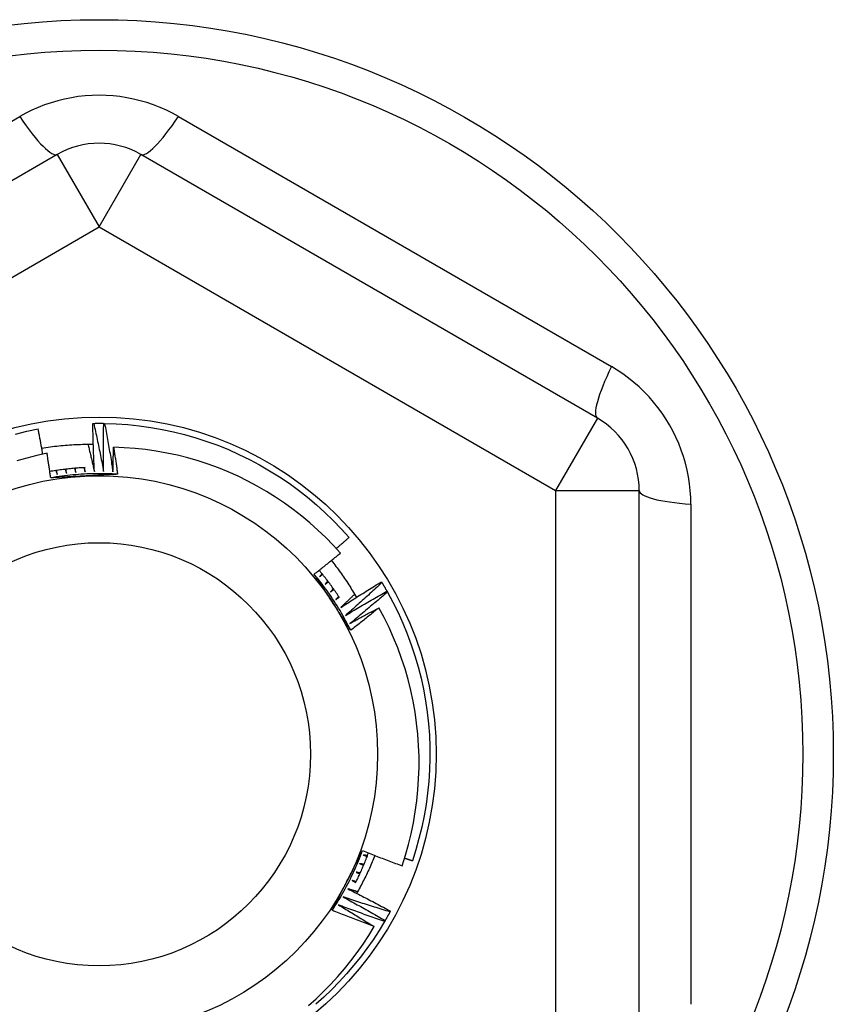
# Model space of a CAD drawing. Header units: inches. Extents: x 56.1 to 140.1, y 40.7 to 61.
# Tile 31 of 89: x 83.15 to 83.533, y 45.375 to 45.838. Entities that reach past the tile are written whole.
import ezdxf

# ---------------------------------------------------------------- set-up
doc = ezdxf.new("R2010")
doc.units = ezdxf.units.IN
doc.header["$MEASUREMENT"] = 0
doc.layers.add('Visible Edges(ANSI)', color=7, linetype='Continuous', lineweight=25)
doc.layers.add('Visible Tangent Edges(ANSI)', color=7, linetype='Continuous', lineweight=25)

msp = doc.modelspace()

# ---------------------------------------------------------------- linework, layer by layer
at = {"layer": 'Visible Edges(ANSI)'}
for p, q in [((83.16811, 45.77471), (82.95355, 45.65083)), ((83.42205, 45.65083), (83.20748, 45.77471)), ((83.18485, 45.64834), (83.18527, 45.64835)), ((83.18997, 45.64835), (83.19039, 45.64834)), ((83.44174, 45.36897), (83.44174, 45.61673)), ((83.32054, 45.57388), (83.32075, 45.57352)), ((83.32313, 45.56946), (83.32333, 45.5691)), ((83.32474, 45.41916), (83.32454, 45.4188)), ((83.32224, 45.41469), (83.32203, 45.41434))]:
    msp.add_line(p, q, dxfattribs=at)
at = {"layer": 'Visible Edges(ANSI)', "flags": 128}
for points in [[(83.14855, 45.64333), (83.15383, 45.64461), (83.15916, 45.64571)], [(83.16132, 45.63388), (83.16123, 45.63437), (83.16114, 45.63486), (83.16106, 45.63536), (83.16097, 45.63585), (83.16088, 45.63634), (83.1608, 45.63684), (83.16071, 45.63733), (83.16062, 45.63782), (83.16053, 45.63832), (83.16044, 45.63881), (83.16035, 45.6393), (83.16026, 45.63979), (83.16017, 45.64029), (83.16008, 45.64078), (83.15999, 45.64127), (83.1599, 45.64177), (83.15981, 45.64226), (83.15972, 45.64275), (83.15963, 45.64324), (83.15954, 45.64374), (83.15944, 45.64423), (83.15935, 45.64472), (83.15926, 45.64521), (83.15916, 45.64571)], [(83.18556, 45.62573), (83.18552, 45.62667), (83.18548, 45.62761), (83.18544, 45.62855), (83.1854, 45.62949), (83.18536, 45.63044), (83.18532, 45.63138), (83.18528, 45.63232), (83.18525, 45.63326), (83.18522, 45.6342), (83.18518, 45.63514), (83.18515, 45.63609), (83.18512, 45.63703), (83.18509, 45.63797), (83.18506, 45.63891), (83.18504, 45.63986), (83.18501, 45.6408), (83.18499, 45.64174), (83.18497, 45.64268), (83.18494, 45.64363), (83.18492, 45.64457), (83.1849, 45.64551), (83.18489, 45.64645), (83.18487, 45.6474), (83.18485, 45.64834)], [(83.18527, 45.64835), (83.18546, 45.64835), (83.18566, 45.64835), (83.18585, 45.64835), (83.18605, 45.64836), (83.18625, 45.64836), (83.18644, 45.64836), (83.18664, 45.64836), (83.18683, 45.64836), (83.18703, 45.64836), (83.18723, 45.64837), (83.18742, 45.64837), (83.18762, 45.64837), (83.18782, 45.64837), (83.18801, 45.64837), (83.18821, 45.64837), (83.1884, 45.64836), (83.1886, 45.64836), (83.1888, 45.64836), (83.18899, 45.64836), (83.18919, 45.64836), (83.18938, 45.64836), (83.18958, 45.64836), (83.18978, 45.64835), (83.18997, 45.64835)], [(83.18527, 45.64835), (83.18547, 45.64741), (83.18568, 45.64647), (83.18589, 45.64553), (83.18609, 45.64459), (83.1863, 45.64365), (83.1865, 45.64271), (83.1867, 45.64177), (83.1869, 45.64083), (83.1871, 45.63988), (83.18729, 45.63894), (83.18749, 45.638), (83.18769, 45.63706), (83.18788, 45.63612), (83.18807, 45.63517), (83.18826, 45.63423), (83.18846, 45.63329), (83.18864, 45.63234), (83.18883, 45.6314), (83.18902, 45.63046), (83.18921, 45.62951), (83.18939, 45.62857), (83.18957, 45.62762), (83.18976, 45.62668), (83.18994, 45.62573)], [(83.18994, 45.62573), (83.18993, 45.62667), (83.18991, 45.62762), (83.1899, 45.62856), (83.1899, 45.6295), (83.18989, 45.63044), (83.18988, 45.63138), (83.18988, 45.63233), (83.18987, 45.63327), (83.18987, 45.63421), (83.18987, 45.63515), (83.18987, 45.6361), (83.18987, 45.63704), (83.18987, 45.63798), (83.18987, 45.63892), (83.18988, 45.63987), (83.18988, 45.64081), (83.18989, 45.64175), (83.1899, 45.64269), (83.18991, 45.64364), (83.18992, 45.64458), (83.18993, 45.64552), (83.18994, 45.64647), (83.18996, 45.64741), (83.18997, 45.64835)], [(83.19039, 45.64834), (83.19582, 45.64816), (83.20125, 45.64778), (83.20667, 45.64722), (83.21205, 45.64646), (83.21741, 45.64552), (83.22274, 45.64439), (83.22802, 45.64308), (83.23325, 45.64158), (83.23843, 45.63989), (83.24354, 45.63803), (83.24858, 45.63599), (83.25356, 45.63378), (83.25845, 45.63139), (83.26325, 45.62884), (83.26796, 45.62611), (83.27258, 45.62323), (83.27708, 45.62018), (83.28149, 45.61698), (83.28577, 45.61362), (83.28994, 45.61012), (83.29398, 45.60648), (83.29789, 45.60269), (83.30166, 45.59877), (83.3053, 45.59472)], [(83.19039, 45.64834), (83.19056, 45.6474), (83.19074, 45.64645), (83.19091, 45.64551), (83.19109, 45.64456), (83.19126, 45.64362), (83.19143, 45.64267), (83.1916, 45.64172), (83.19177, 45.64078), (83.19194, 45.63983), (83.1921, 45.63888), (83.19227, 45.63793), (83.19243, 45.63698), (83.1926, 45.63604), (83.19276, 45.63509), (83.19292, 45.63414), (83.19308, 45.63319), (83.19324, 45.63224), (83.19339, 45.63129), (83.19355, 45.63034), (83.1937, 45.62939), (83.19386, 45.62844), (83.19401, 45.62749), (83.19416, 45.62654), (83.19431, 45.62559)], [(83.16082, 45.63672), (83.16182, 45.63688), (83.16282, 45.63703), (83.16383, 45.63717), (83.16484, 45.63731), (83.16584, 45.63744), (83.16685, 45.63756), (83.16786, 45.63767), (83.16887, 45.63778), (83.16988, 45.63788), (83.17089, 45.63798), (83.1719, 45.63806), (83.17291, 45.63814), (83.17392, 45.63822), (83.17493, 45.63828), (83.17595, 45.63834), (83.17696, 45.63839), (83.17797, 45.63844), (83.17899, 45.63847), (83.18, 45.6385), (83.18102, 45.63853), (83.18203, 45.63854), (83.18305, 45.63855), (83.18406, 45.63856), (83.18508, 45.63855)], [(83.18256, 45.63855), (83.18269, 45.63802), (83.18282, 45.63748), (83.18295, 45.63695), (83.18307, 45.63642), (83.1832, 45.63588), (83.18333, 45.63535), (83.18346, 45.63482), (83.18358, 45.63428), (83.18371, 45.63375), (83.18384, 45.63322), (83.18396, 45.63268), (83.18409, 45.63215), (83.18421, 45.63161), (83.18434, 45.63108), (83.18446, 45.63054), (83.18459, 45.63001), (83.18471, 45.62948), (83.18483, 45.62894), (83.18495, 45.62841), (83.18508, 45.62787), (83.1852, 45.62734), (83.18532, 45.6268), (83.18544, 45.62626), (83.18556, 45.62573)], [(83.19431, 45.62559), (83.19432, 45.62607), (83.19433, 45.62655), (83.19434, 45.62703), (83.19435, 45.62751), (83.19436, 45.62798), (83.19437, 45.62846), (83.19438, 45.62894), (83.19439, 45.62942), (83.1944, 45.6299), (83.19442, 45.63038), (83.19443, 45.63086), (83.19444, 45.63134), (83.19446, 45.63182), (83.19447, 45.6323), (83.19448, 45.63278), (83.1945, 45.63326), (83.19451, 45.63374), (83.19453, 45.63422), (83.19454, 45.63469), (83.19456, 45.63517), (83.19457, 45.63565), (83.19459, 45.63613), (83.1946, 45.63661), (83.19462, 45.63709)], [(83.30123, 45.58737), (83.29784, 45.59109), (83.29432, 45.5947), (83.29068, 45.59819), (83.28692, 45.60155), (83.28305, 45.60479), (83.27906, 45.60789), (83.27496, 45.61086), (83.27077, 45.61368), (83.26648, 45.61635), (83.26212, 45.61887), (83.25767, 45.62124), (83.25314, 45.62345), (83.24854, 45.6255), (83.24387, 45.6274), (83.23914, 45.62913), (83.23434, 45.6307), (83.22949, 45.6321), (83.22458, 45.63333), (83.21964, 45.6344), (83.21468, 45.63528), (83.20968, 45.636), (83.20468, 45.63654), (83.19965, 45.6369), (83.19462, 45.63709)], [(83.19462, 45.63709), (83.1947, 45.63656), (83.19479, 45.63604), (83.19487, 45.63551), (83.19495, 45.63498), (83.19503, 45.63445), (83.19511, 45.63393), (83.19519, 45.6334), (83.19527, 45.63287), (83.19535, 45.63234), (83.19543, 45.63181), (83.19551, 45.63129), (83.19559, 45.63076), (83.19567, 45.63023), (83.19575, 45.6297), (83.19583, 45.62917), (83.19591, 45.62864), (83.19598, 45.62812), (83.19606, 45.62759), (83.19614, 45.62706), (83.19621, 45.62653), (83.19629, 45.626), (83.19636, 45.62547), (83.19644, 45.62494), (83.19651, 45.62442)], [(83.16332, 45.63429), (83.15856, 45.63325), (83.15385, 45.63205), (83.14918, 45.63069)], [(83.16506, 45.62273), (83.16499, 45.62321), (83.16492, 45.62369), (83.16485, 45.62418), (83.16478, 45.62466), (83.16471, 45.62514), (83.16464, 45.62562), (83.16457, 45.6261), (83.1645, 45.62659), (83.16443, 45.62707), (83.16436, 45.62755), (83.16429, 45.62803), (83.16421, 45.62851), (83.16414, 45.629), (83.16407, 45.62948), (83.16399, 45.62996), (83.16392, 45.63044), (83.16385, 45.63092), (83.16377, 45.6314), (83.1637, 45.63189), (83.16362, 45.63237), (83.16355, 45.63285), (83.16347, 45.63333), (83.1634, 45.63381), (83.16332, 45.63429)], [(83.18123, 45.62754), (83.18053, 45.6275), (83.17984, 45.62746), (83.17914, 45.62742), (83.17845, 45.62737), (83.17775, 45.62732), (83.17706, 45.62727), (83.17637, 45.62721), (83.17567, 45.62715), (83.17498, 45.62709), (83.17429, 45.62702), (83.17359, 45.62695), (83.1729, 45.62687), (83.17221, 45.62679), (83.17152, 45.62671), (83.17083, 45.62662), (83.17014, 45.62654), (83.16945, 45.62644), (83.16876, 45.62635), (83.16807, 45.62625), (83.16738, 45.62614), (83.16669, 45.62603), (83.16601, 45.62592), (83.16532, 45.62581), (83.16463, 45.62569)], [(83.16745, 45.62615), (83.16747, 45.62607), (83.1675, 45.626), (83.16753, 45.62592), (83.16756, 45.62584), (83.16759, 45.62576), (83.16762, 45.62569), (83.16765, 45.62561), (83.16768, 45.62553), (83.1677, 45.62545), (83.16773, 45.62537), (83.16776, 45.6253), (83.16779, 45.62522), (83.16782, 45.62514), (83.16785, 45.62506), (83.16788, 45.62499), (83.16791, 45.62491), (83.16794, 45.62483), (83.16796, 45.62475), (83.16799, 45.62467), (83.16802, 45.6246), (83.16805, 45.62452), (83.16808, 45.62444), (83.16811, 45.62436), (83.16814, 45.62429)], [(83.16814, 45.62429), (83.16812, 45.62437), (83.16811, 45.62445), (83.16809, 45.62453), (83.16808, 45.62461), (83.16806, 45.62469), (83.16805, 45.62477), (83.16804, 45.62485), (83.16802, 45.62493), (83.16801, 45.625), (83.16799, 45.62508), (83.16798, 45.62516), (83.16796, 45.62524), (83.16795, 45.62532), (83.16794, 45.6254), (83.16792, 45.62548), (83.16791, 45.62556), (83.16789, 45.62564), (83.16788, 45.62572), (83.16786, 45.6258), (83.16785, 45.62588), (83.16784, 45.62596), (83.16782, 45.62604), (83.16781, 45.62612), (83.16779, 45.6262)], [(83.17184, 45.62675), (83.17187, 45.62667), (83.1719, 45.62659), (83.17192, 45.62651), (83.17195, 45.62644), (83.17197, 45.62636), (83.172, 45.62628), (83.17203, 45.6262), (83.17205, 45.62612), (83.17208, 45.62604), (83.17211, 45.62596), (83.17213, 45.62588), (83.17216, 45.62581), (83.17218, 45.62573), (83.17221, 45.62565), (83.17224, 45.62557), (83.17226, 45.62549), (83.17229, 45.62541), (83.17232, 45.62533), (83.17234, 45.62525), (83.17237, 45.62518), (83.17239, 45.6251), (83.17242, 45.62502), (83.17245, 45.62494), (83.17247, 45.62486)], [(83.17247, 45.62486), (83.17246, 45.62494), (83.17245, 45.62502), (83.17244, 45.6251), (83.17243, 45.62518), (83.17241, 45.62526), (83.1724, 45.62534), (83.17239, 45.62542), (83.17238, 45.6255), (83.17237, 45.62558), (83.17236, 45.62567), (83.17234, 45.62575), (83.17233, 45.62583), (83.17232, 45.62591), (83.17231, 45.62599), (83.1723, 45.62607), (83.17229, 45.62615), (83.17227, 45.62623), (83.17226, 45.62631), (83.17225, 45.62639), (83.17224, 45.62647), (83.17223, 45.62655), (83.17222, 45.62663), (83.1722, 45.62671), (83.17219, 45.62679)], [(83.17626, 45.6272), (83.17628, 45.62712), (83.17631, 45.62704), (83.17633, 45.62696), (83.17635, 45.62688), (83.17638, 45.6268), (83.1764, 45.62673), (83.17642, 45.62665), (83.17645, 45.62657), (83.17647, 45.62649), (83.1765, 45.62641), (83.17652, 45.62633), (83.17654, 45.62625), (83.17657, 45.62617), (83.17659, 45.62609), (83.17661, 45.62601), (83.17664, 45.62593), (83.17666, 45.62585), (83.17668, 45.62577), (83.17671, 45.62569), (83.17673, 45.62561), (83.17676, 45.62553), (83.17678, 45.62545), (83.1768, 45.62537), (83.17683, 45.62529)], [(83.17683, 45.62529), (83.17682, 45.62538), (83.17681, 45.62546), (83.1768, 45.62554), (83.17679, 45.62562), (83.17678, 45.6257), (83.17677, 45.62578), (83.17676, 45.62586), (83.17675, 45.62594), (83.17674, 45.62602), (83.17673, 45.6261), (83.17673, 45.62618), (83.17672, 45.62626), (83.17671, 45.62634), (83.1767, 45.62642), (83.17669, 45.62651), (83.17668, 45.62659), (83.17667, 45.62667), (83.17666, 45.62675), (83.17665, 45.62683), (83.17665, 45.62691), (83.17664, 45.62699), (83.17663, 45.62707), (83.17662, 45.62715), (83.17661, 45.62723)], [(83.18069, 45.62751), (83.18071, 45.62743), (83.18073, 45.62735), (83.18075, 45.62727), (83.18077, 45.62719), (83.18079, 45.62711), (83.18081, 45.62703), (83.18083, 45.62695), (83.18086, 45.62687), (83.18088, 45.62679), (83.1809, 45.62671), (83.18092, 45.62663), (83.18094, 45.62655), (83.18096, 45.62647), (83.18098, 45.62639), (83.181, 45.62631), (83.18102, 45.62623), (83.18104, 45.62615), (83.18107, 45.62607), (83.18109, 45.62598), (83.18111, 45.6259), (83.18113, 45.62582), (83.18115, 45.62574), (83.18117, 45.62566), (83.18119, 45.62558)], [(83.18119, 45.62558), (83.18118, 45.62566), (83.18118, 45.62575), (83.18117, 45.62583), (83.18116, 45.62591), (83.18116, 45.62599), (83.18115, 45.62607), (83.18115, 45.62615), (83.18114, 45.62623), (83.18113, 45.62631), (83.18113, 45.62639), (83.18112, 45.62647), (83.18111, 45.62656), (83.18111, 45.62664), (83.1811, 45.62672), (83.18109, 45.6268), (83.18109, 45.62688), (83.18108, 45.62696), (83.18108, 45.62704), (83.18107, 45.62712), (83.18106, 45.6272), (83.18106, 45.62728), (83.18105, 45.62737), (83.18104, 45.62745), (83.18104, 45.62753)], [(83.19651, 45.62441), (83.1952, 45.62449), (83.19389, 45.62456), (83.19257, 45.62461), (83.19126, 45.62465), (83.18994, 45.62468), (83.18863, 45.62469), (83.18731, 45.62469), (83.186, 45.62468), (83.18468, 45.62465), (83.18336, 45.62462), (83.18205, 45.62456), (83.18074, 45.6245), (83.17942, 45.62442), (83.17811, 45.62433), (83.1768, 45.62423), (83.17549, 45.62411), (83.17418, 45.62398), (83.17287, 45.62384), (83.17157, 45.62368), (83.17026, 45.62351), (83.16896, 45.62333), (83.16766, 45.62314), (83.16636, 45.62293), (83.16506, 45.62271)], [(83.18087, 45.62358), (83.18021, 45.62354), (83.17955, 45.62351), (83.17889, 45.62347), (83.17823, 45.62344), (83.17757, 45.6234), (83.17691, 45.62337), (83.17625, 45.62333), (83.17559, 45.6233), (83.17493, 45.62326), (83.17427, 45.62323), (83.17361, 45.62319), (83.17295, 45.62316), (83.17229, 45.62312), (83.17164, 45.62308), (83.17098, 45.62305), (83.17032, 45.62301), (83.16966, 45.62298), (83.169, 45.62294), (83.16835, 45.62291), (83.16769, 45.62287), (83.16703, 45.62284), (83.16638, 45.6228), (83.16572, 45.62276), (83.16506, 45.62273)], [(83.19651, 45.62442), (83.19586, 45.62438), (83.19521, 45.62434), (83.19456, 45.62431), (83.19391, 45.62427), (83.19326, 45.62424), (83.19261, 45.6242), (83.19196, 45.62417), (83.19131, 45.62413), (83.19066, 45.6241), (83.19001, 45.62406), (83.18936, 45.62403), (83.18871, 45.62399), (83.18805, 45.62396), (83.1874, 45.62392), (83.18675, 45.62389), (83.1861, 45.62385), (83.18545, 45.62382), (83.18479, 45.62378), (83.18414, 45.62375), (83.18349, 45.62372), (83.18283, 45.62368), (83.18218, 45.62365), (83.18153, 45.62361), (83.18087, 45.62358)], [(83.29928, 45.58954), (83.29953, 45.58975), (83.29979, 45.58997), (83.30004, 45.59018), (83.30029, 45.5904), (83.30054, 45.59061), (83.30079, 45.59083), (83.30104, 45.59104), (83.30129, 45.59126), (83.30154, 45.59147), (83.3018, 45.59169), (83.30205, 45.59191), (83.3023, 45.59212), (83.30255, 45.59234), (83.3028, 45.59255), (83.30305, 45.59277), (83.3033, 45.59299), (83.30355, 45.5932), (83.3038, 45.59342), (83.30405, 45.59364), (83.3043, 45.59386), (83.30455, 45.59407), (83.3048, 45.59429), (83.30505, 45.59451), (83.3053, 45.59472)], [(83.2889, 45.57748), (83.28942, 45.57789), (83.28994, 45.5783), (83.29046, 45.5787), (83.29097, 45.57911), (83.29149, 45.57952), (83.29201, 45.57993), (83.29252, 45.58034), (83.29304, 45.58075), (83.29355, 45.58116), (83.29407, 45.58157), (83.29458, 45.58198), (83.29509, 45.58239), (83.29561, 45.5828), (83.29612, 45.58322), (83.29663, 45.58363), (83.29714, 45.58404), (83.29766, 45.58446), (83.29817, 45.58487), (83.29868, 45.58528), (83.29919, 45.5857), (83.2997, 45.58612), (83.30021, 45.58653), (83.30072, 45.58695), (83.30123, 45.58737)], [(83.29702, 45.58394), (83.29756, 45.58325), (83.2981, 45.58256), (83.29863, 45.58186), (83.29916, 45.58116), (83.29968, 45.58046), (83.3002, 45.57976), (83.30071, 45.57905), (83.30122, 45.57834), (83.30172, 45.57762), (83.30222, 45.57691), (83.30272, 45.57619), (83.30321, 45.57546), (83.3037, 45.57474), (83.30418, 45.57401), (83.30466, 45.57328), (83.30513, 45.57254), (83.3056, 45.57181), (83.30606, 45.57107), (83.30652, 45.57033), (83.30697, 45.56958), (83.30742, 45.56883), (83.30787, 45.56808), (83.30831, 45.56733), (83.30874, 45.56657)], [(83.30609, 45.55109), (83.3055, 45.55226), (83.3049, 45.55343), (83.30429, 45.5546), (83.30367, 45.55576), (83.30303, 45.55691), (83.30239, 45.55806), (83.30173, 45.5592), (83.30106, 45.56033), (83.30038, 45.56145), (83.29969, 45.56257), (83.29899, 45.56369), (83.29828, 45.56479), (83.29755, 45.56589), (83.29682, 45.56698), (83.29607, 45.56807), (83.29531, 45.56914), (83.29455, 45.57021), (83.29377, 45.57127), (83.29298, 45.57233), (83.29218, 45.57337), (83.29138, 45.57441), (83.29056, 45.57544), (83.28973, 45.57646), (83.28889, 45.57748)], [(83.29754, 45.56422), (83.29718, 45.56477), (83.29682, 45.56533), (83.29646, 45.56588), (83.2961, 45.56643), (83.29574, 45.56699), (83.29538, 45.56754), (83.29502, 45.5681), (83.29466, 45.56865), (83.2943, 45.5692), (83.29394, 45.56976), (83.29358, 45.57031), (83.29322, 45.57086), (83.29286, 45.57141), (83.2925, 45.57197), (83.29214, 45.57252), (83.29178, 45.57307), (83.29142, 45.57362), (83.29106, 45.57417), (83.2907, 45.57473), (83.29034, 45.57528), (83.28998, 45.57583), (83.28962, 45.57638), (83.28926, 45.57693), (83.2889, 45.57748)], [(83.30075, 45.56651), (83.30038, 45.56706), (83.30002, 45.56762), (83.29965, 45.56817), (83.29927, 45.56872), (83.2989, 45.56927), (83.29852, 45.56982), (83.29814, 45.57036), (83.29775, 45.57091), (83.29737, 45.57145), (83.29698, 45.57199), (83.29659, 45.57253), (83.29619, 45.57306), (83.2958, 45.5736), (83.2954, 45.57413), (83.29499, 45.57466), (83.29459, 45.57519), (83.29418, 45.57571), (83.29377, 45.57623), (83.29336, 45.57676), (83.29294, 45.57728), (83.29253, 45.57779), (83.29211, 45.57831), (83.29168, 45.57882), (83.29126, 45.57933)], [(83.2926, 45.57771), (83.29254, 45.57764), (83.29249, 45.57758), (83.29244, 45.57751), (83.29239, 45.57745), (83.29233, 45.57739), (83.29228, 45.57732), (83.29223, 45.57726), (83.29218, 45.57719), (83.29212, 45.57713), (83.29207, 45.57706), (83.29202, 45.577), (83.29197, 45.57694), (83.29191, 45.57687), (83.29186, 45.57681), (83.29181, 45.57674), (83.29176, 45.57668), (83.2917, 45.57662), (83.29165, 45.57655), (83.2916, 45.57649), (83.29155, 45.57642), (83.29149, 45.57636), (83.29144, 45.5763), (83.29139, 45.57623), (83.29133, 45.57617)], [(83.29133, 45.57617), (83.2914, 45.57622), (83.29146, 45.57627), (83.29152, 45.57633), (83.29158, 45.57638), (83.29164, 45.57643), (83.2917, 45.57648), (83.29177, 45.57654), (83.29183, 45.57659), (83.29189, 45.57664), (83.29195, 45.57669), (83.29201, 45.57675), (83.29208, 45.5768), (83.29214, 45.57685), (83.2922, 45.57691), (83.29226, 45.57696), (83.29232, 45.57701), (83.29238, 45.57706), (83.29245, 45.57712), (83.29251, 45.57717), (83.29257, 45.57722), (83.29263, 45.57727), (83.29269, 45.57733), (83.29276, 45.57738), (83.29282, 45.57743)], [(83.29533, 45.57421), (83.29528, 45.57415), (83.29522, 45.57409), (83.29517, 45.57402), (83.29511, 45.57396), (83.29506, 45.5739), (83.29501, 45.57384), (83.29495, 45.57377), (83.2949, 45.57371), (83.29484, 45.57365), (83.29479, 45.57359), (83.29473, 45.57352), (83.29468, 45.57346), (83.29462, 45.5734), (83.29457, 45.57334), (83.29451, 45.57328), (83.29446, 45.57321), (83.2944, 45.57315), (83.29435, 45.57309), (83.29429, 45.57303), (83.29424, 45.57296), (83.29418, 45.5729), (83.29413, 45.57284), (83.29408, 45.57278), (83.29402, 45.57271)], [(83.29402, 45.57271), (83.29408, 45.57277), (83.29415, 45.57282), (83.29421, 45.57287), (83.29427, 45.57292), (83.29434, 45.57297), (83.2944, 45.57302), (83.29446, 45.57307), (83.29453, 45.57312), (83.29459, 45.57317), (83.29466, 45.57322), (83.29472, 45.57327), (83.29478, 45.57332), (83.29485, 45.57337), (83.29491, 45.57342), (83.29497, 45.57347), (83.29504, 45.57353), (83.2951, 45.57358), (83.29516, 45.57363), (83.29523, 45.57368), (83.29529, 45.57373), (83.29535, 45.57378), (83.29542, 45.57383), (83.29548, 45.57388), (83.29554, 45.57393)], [(83.29795, 45.57063), (83.2979, 45.57057), (83.29784, 45.57051), (83.29778, 45.57045), (83.29773, 45.57039), (83.29767, 45.57032), (83.29761, 45.57026), (83.29756, 45.5702), (83.2975, 45.57014), (83.29744, 45.57008), (83.29739, 45.57002), (83.29733, 45.56996), (83.29727, 45.5699), (83.29722, 45.56984), (83.29716, 45.56978), (83.2971, 45.56972), (83.29705, 45.56966), (83.29699, 45.5696), (83.29693, 45.56954), (83.29688, 45.56948), (83.29682, 45.56942), (83.29676, 45.56936), (83.2967, 45.5693), (83.29665, 45.56924), (83.29659, 45.56918)], [(83.30138, 45.56185), (83.30217, 45.56236), (83.30296, 45.56288), (83.30375, 45.56339), (83.30454, 45.5639), (83.30534, 45.5644), (83.30613, 45.56491), (83.30693, 45.56542), (83.30772, 45.56592), (83.30852, 45.56643), (83.30931, 45.56693), (83.31011, 45.56743), (83.31091, 45.56794), (83.31171, 45.56844), (83.31251, 45.56894), (83.31331, 45.56944), (83.31411, 45.56993), (83.31491, 45.57043), (83.31571, 45.57092), (83.31651, 45.57142), (83.31732, 45.57191), (83.31812, 45.57241), (83.31892, 45.5729), (83.31973, 45.57339), (83.32054, 45.57388)], [(83.32075, 45.57352), (83.32005, 45.57287), (83.31934, 45.57222), (83.31863, 45.57157), (83.31792, 45.57091), (83.31722, 45.57026), (83.31651, 45.56962), (83.31579, 45.56897), (83.31508, 45.56832), (83.31437, 45.56767), (83.31366, 45.56703), (83.31294, 45.56638), (83.31223, 45.56574), (83.31151, 45.56509), (83.3108, 45.56445), (83.31008, 45.56381), (83.30936, 45.56317), (83.30864, 45.56253), (83.30792, 45.56189), (83.3072, 45.56125), (83.30648, 45.56062), (83.30576, 45.55998), (83.30504, 45.55934), (83.30431, 45.55871), (83.30359, 45.55808)], [(83.32075, 45.57352), (83.32085, 45.57336), (83.32095, 45.57319), (83.32106, 45.57302), (83.32116, 45.57285), (83.32126, 45.57268), (83.32136, 45.57252), (83.32146, 45.57235), (83.32156, 45.57218), (83.32166, 45.57201), (83.32176, 45.57184), (83.32186, 45.57167), (83.32196, 45.5715), (83.32206, 45.57133), (83.32215, 45.57116), (83.32225, 45.57099), (83.32235, 45.57083), (83.32245, 45.57066), (83.32255, 45.57049), (83.32265, 45.57032), (83.32274, 45.57015), (83.32284, 45.56998), (83.32294, 45.56981), (83.32303, 45.56963), (83.32313, 45.56946)], [(83.29659, 45.56918), (83.29666, 45.56922), (83.29672, 45.56927), (83.29679, 45.56932), (83.29685, 45.56937), (83.29692, 45.56942), (83.29698, 45.56947), (83.29705, 45.56952), (83.29711, 45.56956), (83.29718, 45.56961), (83.29724, 45.56966), (83.29731, 45.56971), (83.29737, 45.56976), (83.29744, 45.56981), (83.2975, 45.56986), (83.29757, 45.5699), (83.29763, 45.56995), (83.2977, 45.57), (83.29776, 45.57005), (83.29783, 45.5701), (83.29789, 45.57015), (83.29796, 45.57019), (83.29802, 45.57024), (83.29809, 45.57029), (83.29815, 45.57034)], [(83.30045, 45.56696), (83.30039, 45.5669), (83.30034, 45.56684), (83.30028, 45.56678), (83.30022, 45.56672), (83.30016, 45.56667), (83.3001, 45.56661), (83.30004, 45.56655), (83.29998, 45.56649), (83.29992, 45.56643), (83.29987, 45.56637), (83.29981, 45.56631), (83.29975, 45.56626), (83.29969, 45.5662), (83.29963, 45.56614), (83.29957, 45.56608), (83.29951, 45.56602), (83.29946, 45.56596), (83.2994, 45.5659), (83.29934, 45.56585), (83.29928, 45.56579), (83.29922, 45.56573), (83.29916, 45.56567), (83.2991, 45.56561), (83.29904, 45.56555)], [(83.29904, 45.56555), (83.29911, 45.5656), (83.29918, 45.56565), (83.29924, 45.56569), (83.29931, 45.56574), (83.29938, 45.56579), (83.29944, 45.56583), (83.29951, 45.56588), (83.29958, 45.56592), (83.29964, 45.56597), (83.29971, 45.56602), (83.29978, 45.56606), (83.29984, 45.56611), (83.29991, 45.56616), (83.29998, 45.5662), (83.30004, 45.56625), (83.30011, 45.5663), (83.30018, 45.56634), (83.30024, 45.56639), (83.30031, 45.56643), (83.30038, 45.56648), (83.30045, 45.56653), (83.30051, 45.56657), (83.30058, 45.56662), (83.30065, 45.56667)], [(83.30791, 45.56802), (83.30764, 45.56776), (83.30737, 45.5675), (83.3071, 45.56724), (83.30682, 45.56698), (83.30655, 45.56673), (83.30628, 45.56647), (83.30601, 45.56621), (83.30574, 45.56595), (83.30547, 45.5657), (83.3052, 45.56544), (83.30492, 45.56518), (83.30465, 45.56492), (83.30438, 45.56467), (83.30411, 45.56441), (83.30383, 45.56415), (83.30356, 45.5639), (83.30329, 45.56364), (83.30302, 45.56339), (83.30274, 45.56313), (83.30247, 45.56287), (83.3022, 45.56262), (83.30192, 45.56236), (83.30165, 45.56211), (83.30138, 45.56185)], [(83.30359, 45.55808), (83.30439, 45.55856), (83.3052, 45.55905), (83.30601, 45.55953), (83.30682, 45.56002), (83.30763, 45.5605), (83.30844, 45.56098), (83.30925, 45.56146), (83.31006, 45.56194), (83.31087, 45.56242), (83.31169, 45.56289), (83.3125, 45.56337), (83.31331, 45.56384), (83.31413, 45.56432), (83.31494, 45.56479), (83.31576, 45.56526), (83.31658, 45.56573), (83.31739, 45.5662), (83.31821, 45.56667), (83.31903, 45.56714), (83.31985, 45.56761), (83.32067, 45.56807), (83.32149, 45.56854), (83.32231, 45.569), (83.32313, 45.56946)], [(83.32333, 45.5691), (83.32261, 45.56847), (83.32188, 45.56784), (83.32115, 45.56722), (83.32042, 45.56659), (83.31969, 45.56596), (83.31896, 45.56534), (83.31823, 45.56471), (83.3175, 45.56409), (83.31676, 45.56347), (83.31603, 45.56284), (83.3153, 45.56222), (83.31456, 45.5616), (83.31382, 45.56098), (83.31309, 45.56036), (83.31235, 45.55975), (83.31161, 45.55913), (83.31087, 45.55851), (83.31013, 45.5579), (83.30939, 45.55729), (83.30865, 45.55667), (83.3079, 45.55606), (83.30716, 45.55545), (83.30642, 45.55484), (83.30567, 45.55423)], [(83.32333, 45.5691), (83.32592, 45.56432), (83.32833, 45.55944), (83.33058, 45.55448), (83.33265, 45.54945), (83.33454, 45.54434), (83.33625, 45.53918), (83.33778, 45.53396), (83.33913, 45.52868), (83.34029, 45.52337), (83.34126, 45.51801), (83.34205, 45.51263), (83.34265, 45.50722), (83.34305, 45.50179), (83.34327, 45.49635), (83.3433, 45.49091), (83.34314, 45.48547), (83.34278, 45.48004), (83.34224, 45.47463), (83.34151, 45.46924), (83.34059, 45.46387), (83.33948, 45.45854), (83.33818, 45.45326), (83.33671, 45.44802), (83.33505, 45.44284)], [(83.30609, 45.55109), (83.30574, 45.55163), (83.30538, 45.55218), (83.30502, 45.55272), (83.30467, 45.55327), (83.30431, 45.55381), (83.30396, 45.55436), (83.3036, 45.55491), (83.30324, 45.55545), (83.30289, 45.556), (83.30253, 45.55654), (83.30218, 45.55709), (83.30182, 45.55764), (83.30147, 45.55818), (83.30111, 45.55873), (83.30075, 45.55928), (83.3004, 45.55983), (83.30004, 45.56037), (83.29968, 45.56092), (83.29933, 45.56147), (83.29897, 45.56202), (83.29861, 45.56257), (83.29826, 45.56312), (83.2979, 45.56367), (83.29754, 45.56422)], [(83.30567, 45.55423), (83.30624, 45.55455), (83.3068, 45.55486), (83.30737, 45.55518), (83.30794, 45.55549), (83.30851, 45.55581), (83.30908, 45.55612), (83.30964, 45.55644), (83.31021, 45.55675), (83.31078, 45.55706), (83.31135, 45.55737), (83.31192, 45.55769), (83.31249, 45.558), (83.31306, 45.55831), (83.31363, 45.55862), (83.3142, 45.55893), (83.31477, 45.55924), (83.31534, 45.55955), (83.31592, 45.55985), (83.31649, 45.56016), (83.31706, 45.56047), (83.31763, 45.56078), (83.31821, 45.56108), (83.31878, 45.56139), (83.31935, 45.56169)], [(83.31935, 45.56169), (83.3188, 45.56125), (83.31826, 45.5608), (83.31771, 45.56035), (83.31716, 45.55991), (83.31661, 45.55946), (83.31606, 45.55901), (83.31551, 45.55857), (83.31496, 45.55813), (83.31441, 45.55768), (83.31386, 45.55724), (83.3133, 45.5568), (83.31275, 45.55635), (83.3122, 45.55591), (83.31165, 45.55547), (83.31109, 45.55503), (83.31054, 45.55459), (83.30998, 45.55415), (83.30943, 45.55371), (83.30887, 45.55327), (83.30832, 45.55284), (83.30776, 45.5524), (83.30721, 45.55196), (83.30665, 45.55152), (83.30609, 45.55109)], [(83.3302, 45.44044), (83.3318, 45.44542), (83.33322, 45.45045), (83.33447, 45.45554), (83.33554, 45.46066), (83.33643, 45.46581), (83.33714, 45.47098), (83.33767, 45.47617), (83.33802, 45.48138), (83.3382, 45.48659), (83.33819, 45.4918), (83.338, 45.49702), (83.33763, 45.50223), (83.33707, 45.50743), (83.33634, 45.51261), (83.33542, 45.51776), (83.33433, 45.52287), (83.33306, 45.52794), (83.33161, 45.53295), (83.32999, 45.53791), (83.3282, 45.5428), (83.32624, 45.54764), (83.32411, 45.5524), (83.32182, 45.55708), (83.31935, 45.56169)], [(83.29737, 45.41953), (83.2981, 45.42063), (83.29881, 45.42173), (83.29952, 45.42284), (83.30021, 45.42396), (83.30089, 45.42509), (83.30156, 45.42622), (83.30222, 45.42736), (83.30286, 45.4285), (83.3035, 45.42966), (83.30412, 45.43081), (83.30474, 45.43198), (83.30534, 45.43315), (83.30593, 45.43432), (83.3065, 45.43551), (83.30707, 45.43669), (83.30762, 45.43789), (83.30817, 45.43909), (83.3087, 45.44029), (83.30922, 45.4415), (83.30972, 45.44271), (83.31022, 45.44393), (83.3107, 45.44516), (83.31117, 45.44638), (83.31163, 45.44762)], [(83.30447, 45.43349), (83.30477, 45.43408), (83.30507, 45.43467), (83.30537, 45.43526), (83.30567, 45.43585), (83.30597, 45.43644), (83.30627, 45.43703), (83.30657, 45.43762), (83.30687, 45.43821), (83.30717, 45.4388), (83.30747, 45.43939), (83.30777, 45.43997), (83.30807, 45.44056), (83.30836, 45.44115), (83.30866, 45.44174), (83.30896, 45.44232), (83.30926, 45.44291), (83.30956, 45.4435), (83.30986, 45.44409), (83.31015, 45.44467), (83.31045, 45.44526), (83.31075, 45.44585), (83.31105, 45.44643), (83.31134, 45.44702), (83.31164, 45.44761)], [(83.30839, 45.43252), (83.30867, 45.43309), (83.30895, 45.43366), (83.30923, 45.43423), (83.30951, 45.4348), (83.30978, 45.43538), (83.31005, 45.43595), (83.31031, 45.43653), (83.31058, 45.4371), (83.31084, 45.43768), (83.3111, 45.43826), (83.31135, 45.43884), (83.3116, 45.43943), (83.31185, 45.44001), (83.3121, 45.44059), (83.31235, 45.44118), (83.31259, 45.44176), (83.31283, 45.44235), (83.31306, 45.44294), (83.3133, 45.44353), (83.31353, 45.44412), (83.31376, 45.44471), (83.31398, 45.44531), (83.3142, 45.4459), (83.31442, 45.4465)], [(83.31164, 45.44761), (83.31241, 45.4473), (83.31318, 45.44699), (83.31395, 45.44668), (83.31472, 45.44638), (83.31549, 45.44607), (83.31626, 45.44577), (83.31704, 45.44547), (83.31781, 45.44516), (83.31858, 45.44486), (83.31935, 45.44456), (83.32013, 45.44426), (83.3209, 45.44396), (83.32167, 45.44366), (83.32245, 45.44337), (83.32322, 45.44307), (83.324, 45.44277), (83.32477, 45.44248), (83.32555, 45.44219), (83.32632, 45.44189), (83.3271, 45.4416), (83.32787, 45.44131), (83.32865, 45.44102), (83.32943, 45.44073), (83.3302, 45.44044)], [(83.31747, 45.44529), (83.31717, 45.44453), (83.31685, 45.44377), (83.31654, 45.44301), (83.31622, 45.44225), (83.31589, 45.4415), (83.31556, 45.44074), (83.31523, 45.43999), (83.31489, 45.43924), (83.31454, 45.4385), (83.3142, 45.43775), (83.31384, 45.43701), (83.31349, 45.43626), (83.31313, 45.43552), (83.31276, 45.43478), (83.31239, 45.43405), (83.31201, 45.43331), (83.31163, 45.43258), (83.31125, 45.43185), (83.31086, 45.43113), (83.31047, 45.4304), (83.31007, 45.42968), (83.30967, 45.42896), (83.30926, 45.42824), (83.30885, 45.42752)], [(83.31035, 45.44147), (83.31043, 45.44144), (83.31051, 45.44141), (83.31058, 45.44138), (83.31066, 45.44135), (83.31073, 45.44132), (83.31081, 45.44129), (83.31088, 45.44126), (83.31096, 45.44123), (83.31104, 45.4412), (83.31111, 45.44117), (83.31119, 45.44114), (83.31126, 45.44111), (83.31134, 45.44109), (83.31142, 45.44106), (83.31149, 45.44103), (83.31157, 45.441), (83.31164, 45.44097), (83.31172, 45.44094), (83.31179, 45.44091), (83.31187, 45.44088), (83.31195, 45.44085), (83.31202, 45.44082), (83.3121, 45.44079), (83.31217, 45.44076)], [(83.31231, 45.44109), (83.31223, 45.4411), (83.31215, 45.44112), (83.31206, 45.44113), (83.31198, 45.44115), (83.3119, 45.44117), (83.31182, 45.44118), (83.31174, 45.4412), (83.31166, 45.44121), (83.31158, 45.44123), (83.31149, 45.44124), (83.31141, 45.44126), (83.31133, 45.44128), (83.31125, 45.44129), (83.31117, 45.44131), (83.31109, 45.44132), (83.31101, 45.44134), (83.31092, 45.44135), (83.31084, 45.44137), (83.31076, 45.44139), (83.31068, 45.4414), (83.3106, 45.44142), (83.31052, 45.44143), (83.31044, 45.44145), (83.31035, 45.44147)], [(83.31198, 45.44553), (83.31206, 45.4455), (83.31213, 45.44547), (83.31221, 45.44545), (83.31229, 45.44542), (83.31236, 45.44539), (83.31244, 45.44537), (83.31252, 45.44534), (83.31259, 45.44531), (83.31267, 45.44529), (83.31275, 45.44526), (83.31282, 45.44523), (83.3129, 45.44521), (83.31298, 45.44518), (83.31305, 45.44515), (83.31313, 45.44513), (83.31321, 45.4451), (83.31328, 45.44507), (83.31336, 45.44505), (83.31344, 45.44502), (83.31351, 45.44499), (83.31359, 45.44497), (83.31367, 45.44494), (83.31374, 45.44491), (83.31382, 45.44488)], [(83.31394, 45.44521), (83.31386, 45.44523), (83.31378, 45.44524), (83.3137, 45.44525), (83.31362, 45.44527), (83.31354, 45.44528), (83.31345, 45.44529), (83.31337, 45.4453), (83.31329, 45.44532), (83.31321, 45.44533), (83.31313, 45.44534), (83.31304, 45.44536), (83.31296, 45.44537), (83.31288, 45.44538), (83.3128, 45.4454), (83.31272, 45.44541), (83.31263, 45.44542), (83.31255, 45.44543), (83.31247, 45.44545), (83.31239, 45.44546), (83.31231, 45.44547), (83.31222, 45.44549), (83.31214, 45.4455), (83.31206, 45.44551), (83.31198, 45.44553)], [(83.33139, 45.44408), (83.33154, 45.44403), (83.33169, 45.44398), (83.33184, 45.44392), (83.332, 45.44387), (83.33215, 45.44382), (83.3323, 45.44377), (83.33245, 45.44372), (83.33261, 45.44366), (83.33276, 45.44361), (83.33291, 45.44356), (83.33306, 45.44351), (83.33322, 45.44346), (83.33337, 45.44341), (83.33352, 45.44335), (83.33367, 45.4433), (83.33383, 45.44325), (83.33398, 45.4432), (83.33413, 45.44315), (83.33428, 45.4431), (83.33444, 45.44304), (83.33459, 45.44299), (83.33474, 45.44294), (83.33489, 45.44289), (83.33505, 45.44284)], [(83.3086, 45.43746), (83.30867, 45.43743), (83.30875, 45.4374), (83.30882, 45.43736), (83.3089, 45.43733), (83.30897, 45.4373), (83.30905, 45.43727), (83.30912, 45.43724), (83.30919, 45.43721), (83.30927, 45.43717), (83.30934, 45.43714), (83.30942, 45.43711), (83.30949, 45.43708), (83.30957, 45.43705), (83.30964, 45.43702), (83.30972, 45.43698), (83.30979, 45.43695), (83.30987, 45.43692), (83.30994, 45.43689), (83.31002, 45.43686), (83.31009, 45.43682), (83.31017, 45.43679), (83.31024, 45.43676), (83.31032, 45.43673), (83.31039, 45.4367)], [(83.31054, 45.43702), (83.31046, 45.43704), (83.31038, 45.43705), (83.31029, 45.43707), (83.31021, 45.43709), (83.31013, 45.43711), (83.31005, 45.43713), (83.30997, 45.43715), (83.30989, 45.43716), (83.30981, 45.43718), (83.30973, 45.4372), (83.30965, 45.43722), (83.30957, 45.43724), (83.30949, 45.43726), (83.3094, 45.43727), (83.30932, 45.43729), (83.30924, 45.43731), (83.30916, 45.43733), (83.30908, 45.43735), (83.309, 45.43737), (83.30892, 45.43739), (83.30884, 45.4374), (83.30876, 45.43742), (83.30868, 45.43744), (83.3086, 45.43746)], [(83.29738, 45.41953), (83.29767, 45.42011), (83.29796, 45.42069), (83.29826, 45.42127), (83.29855, 45.42185), (83.29885, 45.42243), (83.29914, 45.42301), (83.29944, 45.42359), (83.29973, 45.42417), (83.30003, 45.42475), (83.30032, 45.42534), (83.30062, 45.42592), (83.30091, 45.4265), (83.30121, 45.42708), (83.30151, 45.42766), (83.3018, 45.42824), (83.3021, 45.42883), (83.30239, 45.42941), (83.30269, 45.42999), (83.30299, 45.43057), (83.30328, 45.43116), (83.30358, 45.43174), (83.30388, 45.43232), (83.30417, 45.43291), (83.30447, 45.43349)], [(83.30671, 45.43351), (83.30678, 45.43348), (83.30686, 45.43345), (83.30693, 45.43341), (83.307, 45.43338), (83.30708, 45.43334), (83.30715, 45.43331), (83.30722, 45.43327), (83.3073, 45.43324), (83.30737, 45.43321), (83.30744, 45.43317), (83.30752, 45.43314), (83.30759, 45.4331), (83.30767, 45.43307), (83.30774, 45.43304), (83.30781, 45.433), (83.30789, 45.43297), (83.30796, 45.43293), (83.30803, 45.4329), (83.30811, 45.43286), (83.30818, 45.43283), (83.30826, 45.4328), (83.30833, 45.43276), (83.3084, 45.43273), (83.30848, 45.43269)], [(83.30863, 45.43301), (83.30855, 45.43303), (83.30847, 45.43305), (83.30839, 45.43307), (83.30831, 45.43309), (83.30823, 45.43311), (83.30815, 45.43313), (83.30807, 45.43315), (83.30799, 45.43318), (83.30791, 45.4332), (83.30783, 45.43322), (83.30775, 45.43324), (83.30767, 45.43326), (83.30759, 45.43328), (83.30751, 45.4333), (83.30743, 45.43332), (83.30735, 45.43334), (83.30727, 45.43337), (83.30719, 45.43339), (83.30711, 45.43341), (83.30703, 45.43343), (83.30695, 45.43345), (83.30687, 45.43347), (83.30679, 45.43349), (83.30671, 45.43351)], [(83.30469, 45.42963), (83.30553, 45.42921), (83.30637, 45.42878), (83.30721, 45.42836), (83.30805, 45.42793), (83.30889, 45.4275), (83.30973, 45.42707), (83.31057, 45.42664), (83.31141, 45.42621), (83.31224, 45.42578), (83.31308, 45.42534), (83.31392, 45.42491), (83.31475, 45.42447), (83.31559, 45.42404), (83.31642, 45.4236), (83.31726, 45.42316), (83.31809, 45.42272), (83.31892, 45.42228), (83.31976, 45.42184), (83.32059, 45.42139), (83.32142, 45.42095), (83.32225, 45.4205), (83.32308, 45.42006), (83.32391, 45.41961), (83.32474, 45.41916)], [(83.30928, 45.42827), (83.30909, 45.42833), (83.3089, 45.42838), (83.30871, 45.42844), (83.30852, 45.4285), (83.30833, 45.42855), (83.30813, 45.42861), (83.30794, 45.42867), (83.30775, 45.42872), (83.30756, 45.42878), (83.30737, 45.42883), (83.30718, 45.42889), (83.30699, 45.42895), (83.30679, 45.429), (83.3066, 45.42906), (83.30641, 45.42912), (83.30622, 45.42918), (83.30603, 45.42923), (83.30584, 45.42929), (83.30565, 45.42935), (83.30546, 45.4294), (83.30526, 45.42946), (83.30507, 45.42952), (83.30488, 45.42957), (83.30469, 45.42963)], [(83.30255, 45.42582), (83.30337, 45.42537), (83.3042, 45.42492), (83.30503, 45.42446), (83.30585, 45.42401), (83.30668, 45.42355), (83.3075, 45.42309), (83.30832, 45.42264), (83.30915, 45.42218), (83.30997, 45.42172), (83.31079, 45.42126), (83.31161, 45.4208), (83.31243, 45.42033), (83.31325, 45.41987), (83.31407, 45.4194), (83.31489, 45.41894), (83.31571, 45.41847), (83.31653, 45.418), (83.31735, 45.41753), (83.31817, 45.41706), (83.31898, 45.41659), (83.3198, 45.41612), (83.32061, 45.41564), (83.32143, 45.41517), (83.32224, 45.41469)], [(83.32454, 45.4188), (83.32362, 45.41908), (83.3227, 45.41936), (83.32178, 45.41964), (83.32087, 45.41992), (83.31995, 45.42021), (83.31903, 45.42049), (83.31811, 45.42078), (83.31719, 45.42106), (83.31627, 45.42135), (83.31536, 45.42164), (83.31444, 45.42193), (83.31352, 45.42222), (83.31261, 45.42252), (83.31169, 45.42281), (83.31077, 45.42311), (83.30986, 45.4234), (83.30894, 45.4237), (83.30803, 45.424), (83.30711, 45.4243), (83.3062, 45.4246), (83.30529, 45.4249), (83.30437, 45.42521), (83.30346, 45.42551), (83.30255, 45.42582)], [(83.31709, 45.41188), (83.31627, 45.41219), (83.31544, 45.4125), (83.31462, 45.41281), (83.31379, 45.41312), (83.31297, 45.41343), (83.31214, 45.41374), (83.31132, 45.41406), (83.3105, 45.41437), (83.30967, 45.41469), (83.30885, 45.415), (83.30803, 45.41532), (83.30721, 45.41564), (83.30639, 45.41596), (83.30557, 45.41628), (83.30475, 45.4166), (83.30393, 45.41692), (83.30311, 45.41724), (83.30229, 45.41756), (83.30147, 45.41789), (83.30065, 45.41821), (83.29983, 45.41854), (83.29901, 45.41887), (83.29819, 45.4192), (83.29738, 45.41953)], [(83.30028, 45.42208), (83.30098, 45.42166), (83.30169, 45.42125), (83.30239, 45.42083), (83.3031, 45.42041), (83.3038, 45.41999), (83.30451, 45.41957), (83.30521, 45.41915), (83.30591, 45.41873), (83.30661, 45.41831), (83.30732, 45.41789), (83.30802, 45.41746), (83.30872, 45.41704), (83.30942, 45.41661), (83.31012, 45.41619), (83.31082, 45.41576), (83.31152, 45.41533), (83.31221, 45.4149), (83.31291, 45.41447), (83.31361, 45.41404), (83.31431, 45.41361), (83.315, 45.41318), (83.3157, 45.41275), (83.3164, 45.41232), (83.31709, 45.41188)], [(83.32203, 45.41434), (83.32112, 45.41465), (83.32021, 45.41496), (83.3193, 45.41527), (83.31839, 45.41558), (83.31748, 45.4159), (83.31657, 45.41621), (83.31567, 45.41653), (83.31476, 45.41684), (83.31385, 45.41716), (83.31294, 45.41748), (83.31204, 45.4178), (83.31113, 45.41812), (83.31022, 45.41845), (83.30932, 45.41877), (83.30841, 45.4191), (83.30751, 45.41942), (83.3066, 45.41975), (83.3057, 45.42008), (83.30479, 45.42041), (83.30389, 45.42074), (83.30299, 45.42107), (83.30208, 45.42141), (83.30118, 45.42174), (83.30028, 45.42208)], [(83.32454, 45.4188), (83.32445, 45.41863), (83.32436, 45.41845), (83.32426, 45.41828), (83.32417, 45.41811), (83.32408, 45.41794), (83.32398, 45.41777), (83.32389, 45.41759), (83.32379, 45.41742), (83.3237, 45.41725), (83.3236, 45.41708), (83.3235, 45.41691), (83.32341, 45.41674), (83.32331, 45.41657), (83.32322, 45.4164), (83.32312, 45.41623), (83.32302, 45.41605), (83.32293, 45.41588), (83.32283, 45.41571), (83.32273, 45.41554), (83.32263, 45.41537), (83.32254, 45.4152), (83.32244, 45.41503), (83.32234, 45.41486), (83.32224, 45.41469)], [(83.32203, 45.41434), (83.31939, 45.40999), (83.31661, 45.40573), (83.31369, 45.40156), (83.31064, 45.39749), (83.30745, 45.39353), (83.30414, 45.38966), (83.3007, 45.38591), (83.29715, 45.38228), (83.29347, 45.37876), (83.28968, 45.37536)], [(83.28628, 45.37473), (83.28987, 45.37798), (83.29335, 45.38134), (83.29672, 45.38481), (83.29999, 45.38838), (83.30314, 45.39206), (83.30618, 45.39584), (83.3091, 45.39972), (83.31189, 45.4037), (83.31456, 45.40775), (83.31709, 45.41188)]]:
    msp.add_lwpolyline(points, dxfattribs=at)
at = {"layer": 'Visible Edges(ANSI)'}
for radius in [0.34516, 0.15846, 0.13091]:
    msp.add_circle((83.1878, 45.49285), radius, dxfattribs=at)
for centre, start, end in [((83.1878, 45.74061), 60, 120), ((83.40237, 45.61673), 0, 60)]:
    msp.add_arc(centre, 0.03937, start, end, dxfattribs=at)
at = {"layer": 'Visible Tangent Edges(ANSI)'}
for p, q in [((82.94697, 45.67501), (83.15046, 45.7925)), ((83.22514, 45.7925), (83.42863, 45.67501)), ((83.16811, 45.77471), (83.1878, 45.74061)), ((83.1878, 45.74061), (83.20748, 45.77471)), ((82.97323, 45.61673), (83.1878, 45.74061)), ((83.1878, 45.74061), (83.40237, 45.61673)), ((83.42205, 45.65083), (83.40237, 45.61673)), ((83.40237, 45.61673), (83.40237, 45.36897)), ((83.40237, 45.61673), (83.44174, 45.61673)), ((83.46597, 45.61034), (83.46597, 45.37537))]:
    msp.add_line(p, q, dxfattribs=at)
at = {"layer": 'Visible Tangent Edges(ANSI)', "flags": 128}
for points in [[(83.22514, 45.7925), (83.22232, 45.79405), (83.21941, 45.79548), (83.21644, 45.79679), (83.2134, 45.79798), (83.21031, 45.79903), (83.20717, 45.79995), (83.204, 45.80072), (83.2008, 45.80136), (83.19758, 45.80186), (83.19433, 45.80222), (83.19106, 45.80243), (83.18778, 45.8025), (83.1845, 45.80243), (83.18123, 45.80221), (83.17797, 45.80185), (83.17475, 45.80135), (83.17155, 45.80072), (83.16839, 45.79994), (83.16526, 45.79902), (83.16218, 45.79797), (83.15915, 45.79679), (83.15618, 45.79548), (83.15328, 45.79405), (83.15046, 45.7925)], [(83.46597, 45.61034), (83.4659, 45.61355), (83.46568, 45.61678), (83.46533, 45.62), (83.46484, 45.62321), (83.46421, 45.6264), (83.46344, 45.62957), (83.46254, 45.63271), (83.46149, 45.6358), (83.46031, 45.63884), (83.459, 45.64184), (83.45755, 45.64477), (83.45597, 45.64765), (83.45427, 45.65045), (83.45246, 45.65318), (83.45052, 45.65582), (83.44848, 45.65836), (83.44632, 45.66082), (83.44406, 45.66318), (83.4417, 45.66544), (83.43924, 45.66759), (83.43669, 45.66963), (83.43407, 45.67155), (83.43138, 45.67334), (83.42863, 45.67501)]]:
    msp.add_lwpolyline(points, dxfattribs=at)
at = {"layer": 'Visible Tangent Edges(ANSI)'}
for radius in [0.33084, 0.09941]:
    msp.add_circle((83.1878, 45.49285), radius, dxfattribs=at)
for centre, major_axis, start_param, end_param in [((83.14843, 45.80881), (0.01969, -0.0341), 5.107073, 6.283185), ((83.22717, 45.80881), (-0.01969, -0.0341), 0, 1.176113), ((83.44174, 45.68493), (-0.01969, -0.0341), 5.107073, 6.283185), ((83.48111, 45.61673), (-0.03937, 0), 0, 1.176113)]:
    msp.add_ellipse(centre, major_axis=major_axis, ratio=0.175929, start_param=start_param, end_param=end_param, dxfattribs=at)

doc.saveas('drawing.dxf')
